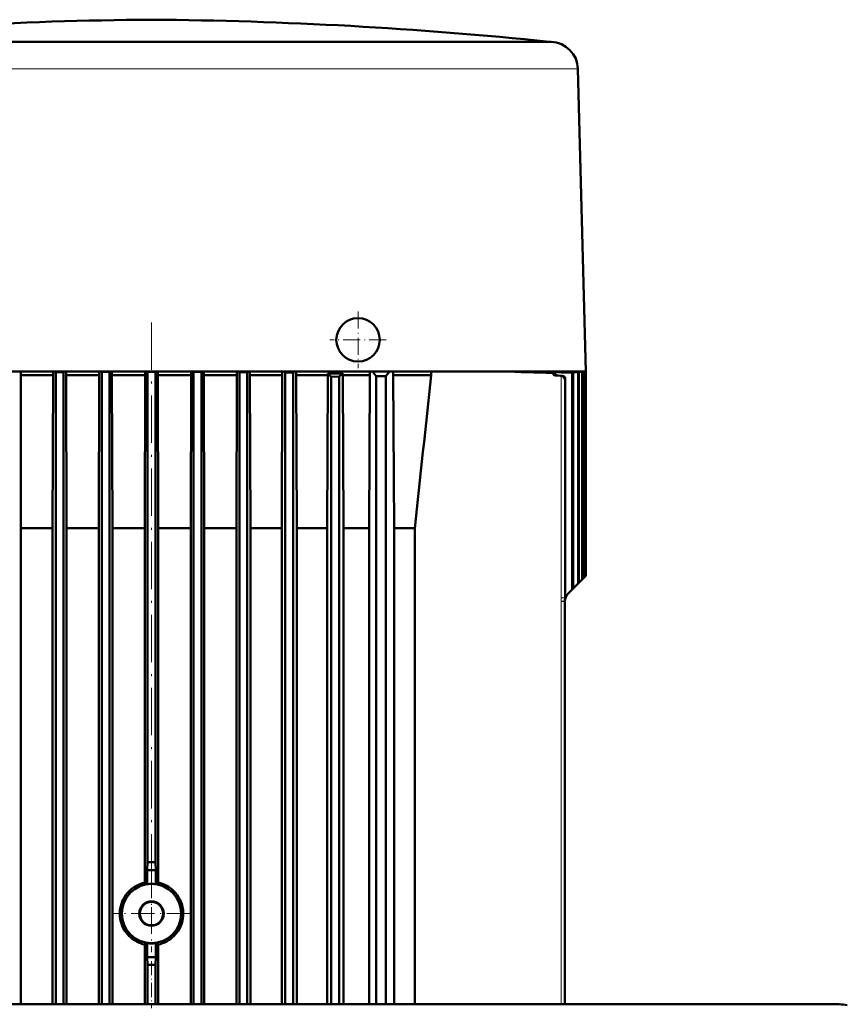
# Model space of a CAD drawing. Extents: x -2065 to 2446, y -1996 to 695.
# Tile 8 of 58: x -1488 to -1279, y 446 to 695. Entities that reach past the tile are written whole.
import ezdxf

# ---------------------------------------------------------------- set-up
doc = ezdxf.new("R2010")
doc.units = 0
doc.linetypes.add('DASHDOT', pattern=[18.5, 12, -3, 0.5, -3])

msp = doc.modelspace()

# ---------------------------------------------------------------- linework, layer by layer
at = {"color": 7, "lineweight": 18}
for p, q in [((-1354.07, 689.42), (-1543.7, 689.42)), ((-1353.86, 689.41), (-1354.32, 689.41)), ((-1542.38, 682.59), (-1466.92, 682.59)), ((-1443.21, 682.59), (-1367.76, 682.59)), ((-1367.76, 682.6), (-1348.46, 682.6)), ((-1348.46, 682.6), (-1347.33, 682.6)), ((-1352.58, 604.98), (-1352.18, 604.98)), ((-1351.48, 604.94), (-1351.1, 604.94)), ((-1351.29, 548.69), (-1351.29, 604.92)), ((-1350.33, 603.94), (-1350.35, 603.94)), ((-1350.35, 603.94), (-1350.35, 548.69)), ((-1350.33, 603.94), (-1350.33, 548.77)), ((-1351.33, 547.94), (-1351.29, 548.69)), ((-1351.29, 548.69), (-1350.35, 548.69)), ((-1350.33, 548.77), (-1350.35, 548.69)), ((-1350.32, 548.77), (-1350.33, 548.77)), ((-1351.33, 547.94), (-1351.33, 547.77)), ((-1350.37, 547.9), (-1351.33, 547.94)), ((-1351.33, 445.87), (-1351.33, 547.77)), ((-1351.33, 547.77), (-1350.37, 547.77)), ((-1280.94, 445.68), (-1280.94, 445.87))]:
    msp.add_line(p, q, dxfattribs=at)
at = {"color": 7, "lineweight": 50}
for p, q in [((-1543.48, 689.44), (-1455.07, 689.44)), ((-1529.79, 689.41), (-1466.62, 689.41)), ((-1455.07, 689.44), (-1354.33, 689.44)), ((-1443.51, 689.41), (-1372.71, 689.41)), ((-1372.71, 689.41), (-1367.44, 689.41)), ((-1367.44, 689.41), (-1354.32, 689.41)), ((-1354.33, 689.44), (-1354.07, 689.42)), ((-1354.07, 689.42), (-1353.86, 689.41)), ((-1347.07, 682.6), (-1345.07, 606.02)), ((-1455.07, 606.02), (-1509.77, 606.02)), ((-1488.2, 606.02), (-1488.2, 605.07)), ((-1480, 606.02), (-1480, 605.07)), ((-1479.32, 605.85), (-1479.49, 606.02)), ((-1477.32, 605.86), (-1479.32, 605.85)), ((-1479.32, 605.85), (-1479.32, 445.87)), ((-1477.32, 605.86), (-1477.16, 606.02)), ((-1477.32, 605.86), (-1477.32, 445.87)), ((-1476.66, 606.02), (-1476.66, 605.07)), ((-1468.31, 606.02), (-1468.31, 605.07)), ((-1467.69, 605.9), (-1467.82, 606.02)), ((-1467.69, 605.9), (-1467.69, 445.87)), ((-1467.69, 605.9), (-1465.69, 605.9)), ((-1465.69, 605.9), (-1465.58, 606.02)), ((-1465.69, 605.9), (-1465.69, 445.87)), ((-1465.09, 605.07), (-1465.09, 606.02)), ((-1456.66, 605.07), (-1456.66, 606.02)), ((-1456.07, 605.91), (-1456.17, 606.02)), ((-1456.07, 605.91), (-1454.07, 605.91)), ((-1456.07, 605.91), (-1456.07, 481.81)), ((-1400.37, 606.02), (-1455.07, 606.02)), ((-1454.07, 605.91), (-1453.96, 606.02)), ((-1454.07, 605.91), (-1454.07, 481.81)), ((-1453.47, 605.07), (-1453.47, 606.02)), ((-1445.05, 606.02), (-1445.05, 605.07)), ((-1444.44, 605.9), (-1444.56, 606.02)), ((-1444.44, 605.9), (-1444.44, 445.87)), ((-1442.44, 605.9), (-1444.44, 605.9)), ((-1442.44, 605.9), (-1442.32, 606.02)), ((-1442.44, 605.9), (-1442.44, 445.87)), ((-1441.82, 606.02), (-1441.82, 605.07)), ((-1433.47, 606.02), (-1433.47, 605.07)), ((-1432.82, 605.86), (-1432.98, 606.02)), ((-1432.82, 605.86), (-1432.82, 445.87)), ((-1430.82, 605.85), (-1432.82, 605.86)), ((-1430.82, 605.85), (-1430.65, 606.02)), ((-1430.82, 605.85), (-1430.82, 445.87)), ((-1430.14, 606.02), (-1430.14, 605.07)), ((-1421.94, 606.02), (-1421.94, 605.07)), ((-1421.19, 605.79), (-1421.42, 606.02)), ((-1421.19, 605.79), (-1421.19, 445.87)), ((-1419.19, 605.78), (-1421.19, 605.79)), ((-1419.19, 605.78), (-1418.94, 606.02)), ((-1419.19, 605.78), (-1419.19, 445.87)), ((-1418.41, 606.02), (-1418.41, 605.07)), ((-1410.45, 605.51), (-1410.45, 605.07)), ((-1410.45, 605.51), (-1406.62, 605.51)), ((-1406.62, 605.51), (-1406.62, 605.07)), ((-1379.7, 606.02), (-1400.37, 606.02)), ((-1399.76, 605.07), (-1399.76, 606.02)), ((-1399.09, 606.02), (-1398.19, 604.82)), ((-1394.79, 606.02), (-1395.69, 604.82)), ((-1393.87, 605.07), (-1393.87, 606.02)), ((-1384.27, 606.02), (-1384.27, 605.07)), ((-1366.34, 606.02), (-1379.7, 606.02)), ((-1357.75, 606.02), (-1366.34, 606.02)), ((-1348.56, 605.68), (-1359.35, 606.02)), ((-1348.27, 605.7), (-1358.04, 606.02)), ((-1350.94, 606.02), (-1357.75, 606.02)), ((-1347.05, 605.78), (-1354.33, 606.02)), ((-1353.5, 605.65), (-1353.11, 605.67)), ((-1346.84, 605.79), (-1353.47, 606.02)), ((-1345.07, 606.02), (-1350.94, 606.02)), ((-1345.97, 605.85), (-1350.87, 606.02)), ((-1345.83, 605.86), (-1350.35, 606.02)), ((-1345.31, 605.9), (-1348.81, 606.02)), ((-1345.24, 605.9), (-1348.56, 606.02)), ((-1348.56, 605.68), (-1348.27, 605.7)), ((-1348.56, 605.68), (-1348.56, 550.83)), ((-1348.27, 605.7), (-1348.27, 551.12)), ((-1345.07, 605.91), (-1348.05, 606.02)), ((-1348.05, 606.02), (-1345.07, 605.91)), ((-1347.05, 605.78), (-1346.84, 605.79)), ((-1347.05, 605.78), (-1347.05, 552.33)), ((-1346.84, 605.79), (-1346.84, 552.55)), ((-1345.97, 605.85), (-1345.83, 605.86)), ((-1345.97, 605.85), (-1345.97, 553.41)), ((-1345.83, 605.86), (-1345.83, 553.55)), ((-1345.31, 605.9), (-1345.31, 554.07)), ((-1345.31, 605.9), (-1345.24, 605.9)), ((-1345.24, 605.9), (-1345.24, 554.14)), ((-1345.07, 605.91), (-1345.07, 554.31)), ((-1345.07, 605.91), (-1345.07, 605.91)), ((-1345.07, 605.91), (-1345.07, 554.32)), ((-1480, 605.07), (-1488.2, 605.07)), ((-1488.13, 582.46), (-1488.2, 605.07)), ((-1480.11, 566.32), (-1480, 605.07)), ((-1476.56, 566.32), (-1476.66, 605.07)), ((-1468.31, 605.07), (-1476.66, 605.07)), ((-1468.42, 566.32), (-1468.31, 605.07)), ((-1456.66, 605.07), (-1465.09, 605.07)), ((-1464.98, 566.32), (-1465.09, 605.07)), ((-1456.77, 566.32), (-1456.66, 605.07)), ((-1445.05, 605.07), (-1453.47, 605.07)), ((-1453.37, 566.32), (-1453.47, 605.07)), ((-1445.15, 566.32), (-1445.05, 605.07)), ((-1433.47, 605.07), (-1441.82, 605.07)), ((-1441.72, 566.32), (-1441.82, 605.07)), ((-1433.58, 566.32), (-1433.47, 605.07)), ((-1421.94, 605.07), (-1430.14, 605.07)), ((-1430.03, 566.32), (-1430.14, 605.07)), ((-1422.05, 566.32), (-1421.94, 605.07)), ((-1410.45, 605.07), (-1418.41, 605.07)), ((-1418.29, 566.32), (-1418.41, 605.07)), ((-1410.57, 566.32), (-1410.45, 605.07)), ((-1409.57, 604.7), (-1409.57, 445.87)), ((-1409.57, 604.7), (-1407.57, 604.68)), ((-1407.57, 604.68), (-1407.57, 445.87)), ((-1406.49, 566.32), (-1406.62, 605.07)), ((-1399.76, 605.07), (-1406.62, 605.07)), ((-1399.76, 605.07), (-1399.95, 566.32)), ((-1395.69, 604.82), (-1398.19, 604.82)), ((-1398.19, 604.82), (-1398.19, 445.87)), ((-1395.69, 604.82), (-1395.69, 445.87)), ((-1393.65, 566.32), (-1393.87, 605.07)), ((-1384.27, 605.07), (-1393.87, 605.07)), ((-1352.58, 604.98), (-1351.48, 604.94)), ((-1352.18, 604.98), (-1351.28, 604.95)), ((-1351.28, 604.95), (-1351.1, 604.94)), ((-1350.32, 548.77), (-1350.32, 604.12)), ((-1488.13, 582.46), (-1488.13, 445.87)), ((-1480.11, 566.32), (-1488.13, 566.32)), ((-1480.11, 566.32), (-1480.11, 445.87)), ((-1468.42, 566.32), (-1476.56, 566.32)), ((-1476.56, 445.87), (-1476.56, 566.32)), ((-1468.42, 566.32), (-1468.42, 445.87)), ((-1456.77, 566.32), (-1464.98, 566.32)), ((-1464.98, 566.32), (-1464.98, 445.87)), ((-1456.77, 566.32), (-1456.77, 476.66)), ((-1445.15, 566.32), (-1453.37, 566.32)), ((-1453.37, 566.32), (-1453.37, 476.66)), ((-1445.15, 566.32), (-1445.15, 445.87)), ((-1433.58, 566.32), (-1441.72, 566.32)), ((-1441.72, 445.87), (-1441.72, 566.32)), ((-1433.58, 445.87), (-1433.58, 566.32)), ((-1422.05, 566.32), (-1430.03, 566.32)), ((-1430.03, 445.87), (-1430.03, 566.32)), ((-1422.05, 445.87), (-1422.05, 566.32)), ((-1410.57, 566.32), (-1418.29, 566.32)), ((-1418.29, 445.87), (-1418.29, 566.32)), ((-1410.57, 445.87), (-1410.57, 566.32)), ((-1399.95, 566.32), (-1406.49, 566.32)), ((-1406.49, 445.87), (-1406.49, 566.32)), ((-1399.95, 445.87), (-1399.95, 566.32)), ((-1393.65, 445.87), (-1393.65, 566.32)), ((-1388.39, 566.32), (-1393.65, 566.32)), ((-1388.39, 445.87), (-1388.39, 566.32)), ((-1345.97, 553.41), (-1346.84, 552.55)), ((-1345.97, 553.41), (-1345.83, 553.55)), ((-1345.31, 554.07), (-1345.83, 553.55)), ((-1345.31, 554.07), (-1345.24, 554.14)), ((-1345.07, 554.31), (-1345.24, 554.14)), ((-1345.07, 554.31), (-1345.07, 554.32)), ((-1348.56, 550.83), (-1349.49, 549.89)), ((-1348.56, 550.83), (-1348.27, 551.12)), ((-1347.05, 552.33), (-1348.27, 551.12)), ((-1347.05, 552.33), (-1346.84, 552.55)), ((-1350.36, 548.01), (-1350.32, 548.77)), ((-1350.36, 548.01), (-1350.37, 547.9)), ((-1350.37, 445.87), (-1350.37, 547.77)), ((-1456.07, 481.81), (-1456.14, 479.82)), ((-1454.07, 481.81), (-1454, 479.82)), ((-1456.14, 479.82), (-1456.14, 476.29)), ((-1454, 479.82), (-1456.14, 479.82)), ((-1454, 479.82), (-1454, 476.29)), ((-1456.77, 460.97), (-1456.77, 445.87)), ((-1456.14, 461.34), (-1456.14, 457.82)), ((-1454, 461.34), (-1454, 457.82)), ((-1453.37, 460.97), (-1453.37, 445.87)), ((-1456.14, 457.82), (-1456.07, 455.82)), ((-1454, 457.82), (-1456.14, 457.82)), ((-1454, 457.82), (-1454.07, 455.82)), ((-1456.07, 455.82), (-1456.07, 445.87)), ((-1454.07, 455.82), (-1454.07, 445.87)), ((-1295.93, 445.87), (-1608.73, 445.87)), ((-1295.93, 445.87), (-1280.94, 445.87))]:
    msp.add_line(p, q, dxfattribs=at)
at = {"color": 7, "linetype": 'DASHDOT', "lineweight": 18, "ltscale": 0.000863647}
msp.add_line((-1455.07, 689.44), (-1455.07, 689.4), dxfattribs=at)
at = {"color": 7, "linetype": 'DASHDOT', "lineweight": 18, "ltscale": 0.357501}
msp.add_line((-1402.77, 621.17), (-1402.77, 606.87), dxfattribs=at)
at = {"color": 7, "linetype": 'DASHDOT', "lineweight": 18}
msp.add_line((-1455.07, 618.44), (-1455.07, 469.39), dxfattribs=at)
at = {"color": 7, "linetype": 'DASHDOT', "lineweight": 18, "ltscale": 0.357498}
msp.add_line((-1395.62, 614.02), (-1409.92, 614.02), dxfattribs=at)
at = {"color": 7, "linetype": 'DASHDOT', "lineweight": 18, "ltscale": 0.4875}
for p, q in [((-1455.07, 478.57), (-1455.07, 459.07)), ((-1445.32, 468.82), (-1464.82, 468.82))]:
    msp.add_line(p, q, dxfattribs=at)
at = {"color": 7, "linetype": 'DASHDOT', "lineweight": 18, "ltscale": 0.298531}
msp.add_line((-1455.07, 456.81), (-1455.07, 444.87), dxfattribs=at)
at = {"color": 7, "lineweight": 18}
for points in [[(-1443.21, 682.59), (-1455.07, 682.6), (-1466.92, 682.59)], [(-1350.37, 547.9), (-1350.35, 548.25), (-1350.35, 548.69)]]:
    msp.add_lwpolyline(points, dxfattribs=at)
at = {"color": 7, "lineweight": 50}
for points in [[(-1351.29, 604.92), (-1350.98, 604.81), (-1350.79, 604.68), (-1350.63, 604.52), (-1350.47, 604.3), (-1350.35, 603.94)], [(-1351.1, 604.94), (-1350.76, 604.86), (-1350.56, 604.72), (-1350.42, 604.55)], [(-1463.1, 468.82), (-1463.06, 469.65), (-1462.93, 470.47), (-1462.71, 471.29), (-1462.49, 471.88), (-1462.22, 472.46), (-1461.91, 473.02), (-1461.55, 473.55), (-1461.17, 474.04), (-1460.75, 474.49)], [(-1447.04, 468.82), (-1447.08, 469.65), (-1447.21, 470.47), (-1447.43, 471.29), (-1447.64, 471.88), (-1447.91, 472.46), (-1448.23, 473.02), (-1448.58, 473.55), (-1448.97, 474.04), (-1449.39, 474.49)], [(-1460.75, 463.14), (-1461.3, 463.76), (-1461.79, 464.43), (-1462.22, 465.16), (-1462.49, 465.74), (-1462.71, 466.33), (-1462.88, 466.95), (-1463, 467.57), (-1463.08, 468.2), (-1463.1, 468.82)], [(-1449.39, 463.14), (-1448.83, 463.76), (-1448.34, 464.43), (-1447.92, 465.16), (-1447.65, 465.74), (-1447.43, 466.33), (-1447.26, 466.95), (-1447.13, 467.57), (-1447.06, 468.2), (-1447.04, 468.82)]]:
    msp.add_lwpolyline(points, dxfattribs=at)
for radius in [7.5, 3.1, 2.95]:
    msp.add_circle((-1455.07, 468.82), radius, dxfattribs=at)
for centre, radius, start, end in [((-1446.89, -360.81), 1055.88, 90.44367, 95.92084), ((-1463.24, -360.81), 1055.88, 84.07916, 89.55633), ((-1354.07, 682.41), 7, 1.4998, 88.3029), ((-1402.77, 614.02), 5.5, 360, 180), ((-1402.77, 614.02), 5.5, 180.0782, 360), ((-1447.8, 563.86), 55.94, 46.8873, 48.1098), ((-1384.15, 578.75), 34.94, 130.0364, 132.0963), ((-1656.65, -9641.35), 10251.48, 88.305453, 88.376603), ((-1788.91, -13410.72), 14023.16, 88.219092, 88.264677), ((-1352.55, 606), 1.02, 200.4504, 268.4196), ((-1352.15, 605.99), 1.01, 198.2985, 268.1572), ((-14042.13, 1931.14), 12727.13, 353.843898, 354.019328), ((-1351.17, 604.13), 0.857, 359.4043, 28.8374), ((-1351.33, 604.13), 1.01, 349.728, 359.9178), ((-1347.37, 547.77), 3, 134.9999, 180), ((-1347.37, 547.77), 3, 177.6787, 180), ((-1351.13, 547.83), 0.768, 356.1755, 3.2803), ((-1455.07, 156.82), 325, 89.8237, 90.1763), ((-1455.05, 468.77), 8.07, 102.2762, 134.8826), ((-1464.14, 463.27), 15.29, 58.4485, 61.177), ((-1455.07, 468.82), 7.55, 81.8567, 98.1433), ((-1446, 463.27), 15.29, 118.8231, 121.5516), ((-1455.08, 468.77), 8.07, 45.1174, 77.7238), ((-1455.05, 468.86), 8.07, 225.116, 257.724), ((-1464.14, 474.37), 15.29, 298.823, 301.5515), ((-1455.07, 468.82), 7.55, 261.8567, 278.1433), ((-1446, 474.37), 15.29, 238.4484, 241.1769), ((-1455.08, 468.86), 8.07, 282.276, 314.884), ((-1455.07, 780.82), 325, 269.8237, 270.1763), ((-1280.94, 436.62), 9.25, 77.0008, 89.9996)]:
    msp.add_arc(centre, radius, start, end, dxfattribs=at)
at = {"color": 7, "lineweight": 18}
for centre, radius, start, end in [((-1455.07, -18546.96), 19236.37, 89.965585, 90.03442), ((-1347.32, 687.84), 5.24, 269.9866, 272.7471), ((-1356.54, 548.61), 6.21, 354.4559, 1.5086)]:
    msp.add_arc(centre, radius, start, end, dxfattribs=at)
at = {"color": 7, "lineweight": 50}
msp.add_ellipse((-1351.51, 603.9), major_axis=(0, 1.05), ratio=0.999391, start_param=6.071138, end_param=6.248607, dxfattribs=at)

doc.saveas('drawing.dxf')
